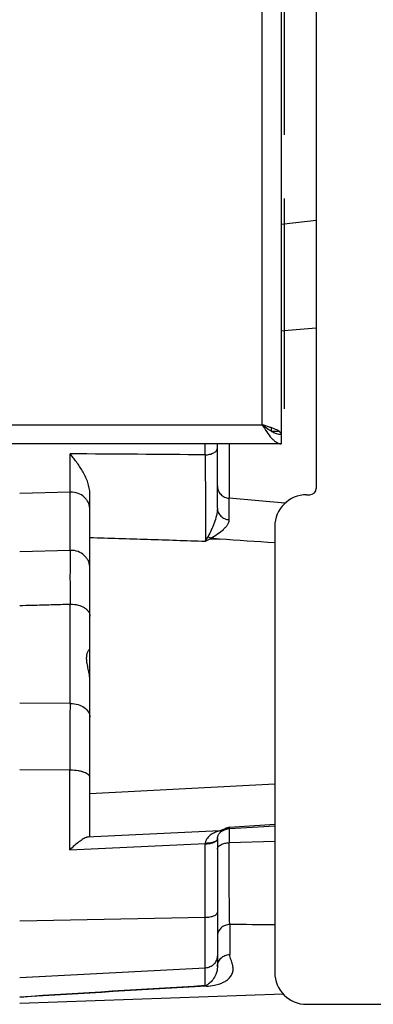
# Model space of a CAD drawing. Extents: x -1404 to 1181, y 8 to 1628.
# Tile 14 of 75: x -429 to -374, y 173 to 328. Entities that reach past the tile are written whole.
import ezdxf

# ---------------------------------------------------------------- set-up
doc = ezdxf.new("R2010")
doc.units = 0
doc.header["$LTSCALE"] = 65.395
doc.layers.add('SG48_1', color=7, linetype='CONTINUOUS')

msp = doc.modelspace()

# ---------------------------------------------------------------- linework, layer by layer
at = {"layer": 'SG48_1', "color": 6, "linetype": 'CONTINUOUS'}
for p, q in [((-388.41, 424.99), (-388.41, 260.99)), ((-382.91, 337.22), (-382.91, 253.99)), ((-389.91, 262.93), (-389.91, 263.49)), ((-388.41, 260.99), (-523.41, 260.99)), ((-398.41, 250.89), (-398.41, 260.99)), ((-418.41, 199.46), (-418.41, 253.16)), ((-389.41, 247.99), (-389.41, 177.99)), ((-398.41, 198.97), (-398.4, 199.05)), ((-398.41, 198.97), (-398.41, 178.89)), ((-388.06, 174.58), (-429.41, 173.13)), ((-384.41, 172.99), (-321.91, 172.99))]:
    msp.add_line(p, q, dxfattribs=at)
at = {"layer": 'SG48_1', "color": 9, "linetype": 'CONTINUOUS'}
for p, q in [((-391.41, 263.99), (-391.41, 421.99)), ((-388.41, 295.46), (-387.91, 295.52)), ((-387.91, 295.52), (-382.91, 296.11)), ((-388.41, 278.74), (-387.91, 278.78)), ((-387.91, 278.78), (-382.91, 279.19)), ((-520.41, 263.99), (-391.41, 263.99)), ((-400.34, 259.26), (-400.34, 260.99)), ((-396.58, 260.99), (-396.58, 252.43)), ((-421.51, 244.26), (-421.51, 259.41)), ((-421.51, 253.41), (-429.41, 253.16)), ((-387.82, 251.65), (-396.58, 252.43)), ((-421.51, 244.26), (-429.41, 244.04)), ((-421.51, 220.22), (-421.51, 235.82)), ((-421.51, 220.22), (-429.41, 220.25)), ((-421.56, 209.73), (-429.41, 209.8)), ((-421.56, 197.23), (-421.56, 209.73)), ((-389.41, 207.57), (-418.41, 206.06)), ((-396.51, 200.81), (-389.41, 201.25)), ((-398.04, 200.22), (-418.86, 199.21)), ((-396.58, 200.79), (-396.58, 200.76)), ((-396.58, 200.59), (-396.58, 198.36)), ((-421.56, 197.23), (-400.3, 198.26)), ((-400.3, 175.92), (-400.3, 198.19)), ((-398.4, 199.05), (-398.4, 199.05)), ((-389.41, 198.57), (-396.58, 198.36)), ((-429.41, 186.09), (-400.3, 186.66)), ((-396.48, 185.52), (-396.48, 180.82)), ((-400.3, 178.69), (-429.41, 177.16))]:
    msp.add_line(p, q, dxfattribs=at)
at = {"layer": 'SG48_1', "color": 2, "linetype": 'CONTINUOUS'}
for p, q in [((-387.91, 336.49), (-387.91, 309.49)), ((-387.91, 299.49), (-387.91, 266.49)), ((-389.91, 262.99), (-388.81, 262.99)), ((-384.41, 252.99), (-383.91, 252.99)), ((-399.53, 246.09), (-398.08, 246.02)), ((-398.1, 246.02), (-399.41, 246.16)), ((-398.08, 246.02), (-398.1, 246.02)), ((-398.08, 246.02), (-398.1, 246.02)), ((-397.19, 200.56), (-397.43, 200.46)), ((-397.39, 200.35), (-397.28, 200.4)), ((-397.19, 200.56), (-397.3, 200.51)), ((-397.28, 200.4), (-397.15, 200.45)), ((-396.64, 200.72), (-396.63, 200.73)), ((-396.64, 200.72), (-396.63, 200.73)), ((-398.41, 198.97), (-398.41, 198.97))]:
    msp.add_line(p, q, dxfattribs=at)
at = {"layer": 'SG48_1', "color": 6, "linetype": 'CONTINUOUS'}
for points in [[(-396.53, 200.59), (-394.73, 200.7), (-391.99, 200.87), (-389.41, 201.03)], [(-398.4, 199.05), (-398.39, 199.13), (-398.38, 199.22), (-398.36, 199.3), (-398.34, 199.38), (-398.31, 199.46), (-398.28, 199.55), (-398.24, 199.63), (-398.19, 199.71), (-398.13, 199.79), (-398.06, 199.88), (-397.98, 199.97), (-397.89, 200.05), (-397.81, 200.12), (-397.73, 200.17), (-397.67, 200.21), (-397.61, 200.24), (-397.56, 200.27), (-397.51, 200.29), (-397.47, 200.31), (-397.44, 200.33), (-397.41, 200.34), (-397.39, 200.35)], [(-397.15, 200.45), (-397.08, 200.47), (-396.96, 200.51), (-396.83, 200.55), (-396.7, 200.57), (-396.57, 200.58), (-396.53, 200.59)]]:
    msp.add_lwpolyline(points, dxfattribs=at)
for centre, radius, start, end in [((-460, 228.1), 49.61, 38.9371, 39.1291), ((-384.41, 247.99), 5, 90, 180), ((-384.41, 177.99), 5, 180, 270)]:
    msp.add_arc(centre, radius, start, end, dxfattribs=at)
at = {"layer": 'SG48_1', "color": 2, "linetype": 'CONTINUOUS'}
for centre, radius, start, end in [((-383.91, 253.99), 1, 270.0003, 359.9997), ((-416.78, 255.72), 19.31, 328.5917, 330.8623), ((-368.46, 189.6), 64.47, 118.8096, 119.5952), ((-404.67, 248.97), 5.45, 330.859, 332.1862), ((-398.43, 248.29), 2.34, 232.5392, 234.7296), ((-398.65, 247.9), 1.9, 244.1429, 246.4895), ((-382.28, 161.43), 41.87, 111.2215, 112.115), ((-398.06, 201.99), 1.77, 270.5544, 292.115), ((-363.65, 113.09), 93.68, 110.5378, 110.9807), ((-398.4, 203.33), 3.15, 304.2297, 306.8884), ((-400.32, 203.5), 5.24, 270.176, 271.6738), ((-396.47, 198.19), 3.83, 178.9254, 179.9727), ((-400.4, 203.47), 5.28, 271.1234, 272.6151), ((-396.72, 198.94), 1.69, 178.8565, 179.9982)]:
    msp.add_arc(centre, radius, start, end, dxfattribs=at)
at = {"layer": 'SG48_1', "color": 9, "linetype": 'CONTINUOUS'}
for centre, radius, start, end in [((-421.41, 250.13), 3.28, 90, 91.8271), ((-421.41, 240.98), 3.28, 90, 91.8271), ((3028.23, 240.04), 3449.75, 179.9299, 180.0701), ((-421.41, 231.08), 4.75, 89.999, 91.2633), ((2560.29, 200.1), 2981.87, 179.61346, 179.81498), ((-421.41, 216.07), 4.14, 90.0003, 91.4477), ((-421.41, 201.71), 8.02, 90.0009, 91.1231), ((-396.68, 198.56), 1.94, 115.6666, 116.0776), ((-396.65, 198.49), 2.01, 108.0964, 115.6727), ((-398.96, 198.19), 1.34, 174.7223, 176.9066), ((-396.74, 198.94), 1.67, 177.4504, 178.8818), ((-396.8, 198.94), 1.61, 175.6398, 176.1089), ((-396.82, 198.94), 1.59, 176.2236, 177.4392), ((7.11, -6648.94), 6837.01, 93.416208, 93.660578), ((17.25, -6985.28), 7173.28, 93.335675, 93.569964)]:
    msp.add_arc(centre, radius, start, end, dxfattribs=at)
at = {"layer": 'SG48_1', "color": 6, "linetype": 'CONTINUOUS'}
msp.add_ellipse((-421.41, 199.3), major_axis=(3, 0.17), ratio=0.138903, start_param=-0.567989, end_param=-0.007869, dxfattribs=at)
at = {"layer": 'SG48_1', "color": 2, "linetype": 'CONTINUOUS'}
for points, knots in [([(-391.41, 263.99), (-391.16, 263.8), (-390.68, 263.42), (-389.94, 262.93), (-389.19, 262.58), (-388.66, 262.49), (-388.41, 262.49)], [0, 0, 0, 0, 0.276594, 0.538423, 0.777823, 1, 1, 1, 1]), ([(-388.41, 262.49), (-388.41, 262.56), (-388.46, 262.71), (-388.65, 262.89), (-388.93, 263.08), (-389.31, 263.26), (-389.76, 263.44), (-390.46, 263.69), (-391.02, 263.87), (-391.41, 263.99)], [0, 0, 0, 0, 0.05681, 0.130246, 0.227172, 0.348097, 0.490512, 0.650232, 1, 1, 1, 1]), ([(-391.41, 263.99), (-391.18, 263.85), (-390.77, 263.59), (-390.38, 263.29), (-390.22, 263.12)], [0, 0, 0, 0, 0.536952, 1, 1, 1, 1]), ([(-399.48, 246.19), (-399.51, 246.21), (-399.61, 246.26), (-399.71, 246.32), (-399.78, 246.37)], [0, 0, 0, 0, 0.239073, 1, 1, 1, 1]), ([(-397.15, 200.45), (-397.1, 200.46), (-396.93, 200.54), (-396.76, 200.64), (-396.64, 200.72)], [0, 0, 0, 0, 0.235403, 1, 1, 1, 1]), ([(-400.16, 198.19), (-399.95, 198.2), (-399.56, 198.24), (-399.1, 198.36), (-398.8, 198.49), (-398.59, 198.61), (-398.46, 198.74), (-398.42, 198.83)], [0, 0, 0, 0, 0.328346, 0.616005, 0.737511, 0.841796, 1, 1, 1, 1]), ([(-398.45, 198.82), (-398.5, 198.73), (-398.7, 198.57), (-399.1, 198.41), (-399.6, 198.3), (-399.97, 198.27), (-400.16, 198.26)], [0, 0, 0, 0, 0.163645, 0.399198, 0.690906, 1, 1, 1, 1]), ([(-398.41, 198.97), (-398.41, 198.94), (-398.41, 198.91), (-398.42, 198.88), (-398.43, 198.87)], [0, 0, 0, 0, 0.739124, 1, 1, 1, 1])]:
    msp.add_open_spline(points, degree=3, knots=knots, dxfattribs=at)
at = {"layer": 'SG48_1', "color": 6, "linetype": 'CONTINUOUS'}
for points, knots in [([(-391.41, 263.99), (-391.16, 263.61), (-390.7, 262.88), (-390.08, 262.03), (-389.55, 261.5), (-389.18, 261.22), (-388.8, 261.04), (-388.53, 260.99), (-388.41, 260.99)], [0, 0, 0, 0, 0.312601, 0.592696, 0.71328, 0.819587, 0.913511, 1, 1, 1, 1]), ([(-418.41, 253.16), (-418.41, 253.75), (-418.66, 254.93), (-419.41, 256.52), (-420.36, 257.96), (-421.06, 258.85), (-421.41, 259.29)], [0, 0, 0, 0, 0.256026, 0.510804, 0.75958, 1, 1, 1, 1]), ([(-418.41, 223.8), (-418.41, 224.11), (-418.47, 224.72), (-418.65, 225.61), (-418.83, 226.44), (-418.93, 227.2), (-418.9, 227.76), (-418.81, 228.13), (-418.73, 228.34), (-418.64, 228.51), (-418.55, 228.63), (-418.48, 228.71), (-418.44, 228.74), (-418.42, 228.74), (-418.42, 228.74)], [0, 0, 0, 0, 0.181118, 0.360383, 0.529611, 0.680291, 0.80519, 0.857202, 0.902081, 0.939532, 0.968954, 0.989392, 0.995944, 1, 1, 1, 1]), ([(-418.86, 199.21), (-418.96, 199.19), (-419.15, 199.11), (-419.58, 198.88), (-420.15, 198.48), (-420.86, 197.9), (-421.33, 197.47), (-421.56, 197.23)], [0, 0, 0, 0, 0.085974, 0.188392, 0.429788, 0.704511, 1, 1, 1, 1])]:
    msp.add_open_spline(points, degree=3, knots=knots, dxfattribs=at)
at = {"layer": 'SG48_1', "color": 9, "linetype": 'CONTINUOUS'}
for points, knots in [([(-400.34, 259.26), (-400.1, 259.26), (-399.73, 259.3), (-399.28, 259.43), (-398.97, 259.56), (-398.72, 259.73), (-398.54, 259.91), (-398.43, 260.11), (-398.41, 260.25), (-398.41, 260.31)], [0, 0, 0, 0, 0.303124, 0.454073, 0.595162, 0.720624, 0.828529, 0.919869, 1, 1, 1, 1]), ([(-400.34, 259.26), (-400.31, 256.79), (-400.28, 253.15), (-400.28, 248.61), (-400.29, 246.55), (-400.3, 245.65)], [0, 0, 0, 0, 0.544797, 0.803009, 1, 1, 1, 1]), ([(-398.41, 254.38), (-398.41, 254.15), (-398.32, 253.66), (-397.91, 253.02), (-397.3, 252.58), (-396.82, 252.45), (-396.58, 252.43)], [0, 0, 0, 0, 0.239556, 0.497501, 0.757052, 1, 1, 1, 1]), ([(-418.41, 250.67), (-418.41, 250.85), (-418.44, 251.21), (-418.62, 251.73), (-418.9, 252.21), (-419.4, 252.77), (-420.24, 253.28), (-421.02, 253.41), (-421.41, 253.41)], [0, 0, 0, 0, 0.119669, 0.240216, 0.362375, 0.486607, 0.740345, 1, 1, 1, 1]), ([(-396.54, 249.06), (-396.54, 249.41), (-396.55, 250.53), (-396.57, 251.66), (-396.58, 252.43)], [0, 0, 0, 0, 0.30815, 1, 1, 1, 1]), ([(-398.41, 250.89), (-398.41, 250.49), (-398.54, 249.69), (-398.84, 248.74), (-399.13, 247.99), (-399.43, 247.28), (-399.68, 246.76), (-399.86, 246.43)], [0, 0, 0, 0, 0.251727, 0.509121, 0.636422, 0.761261, 1, 1, 1, 1]), ([(-398.41, 250.89), (-398.41, 250.66), (-398.31, 250.19), (-397.89, 249.6), (-397.28, 249.19), (-396.79, 249.08), (-396.54, 249.06)], [0, 0, 0, 0, 0.240183, 0.486045, 0.739977, 1, 1, 1, 1]), ([(-399.41, 246.16), (-399.06, 246.38), (-398.39, 246.81), (-397.61, 247.4), (-397.1, 247.9), (-396.8, 248.27), (-396.59, 248.65), (-396.54, 248.93), (-396.54, 249.06)], [0, 0, 0, 0, 0.295482, 0.567524, 0.691198, 0.804263, 0.906362, 1, 1, 1, 1]), ([(-400.3, 245.65), (-403.32, 245.75), (-409.35, 245.94), (-415.39, 246.13), (-418.41, 246.22)], [0, 0, 0, 0, 0.499999, 1, 1, 1, 1]), ([(-418.41, 241.52), (-418.41, 241.7), (-418.44, 242.06), (-418.62, 242.58), (-418.9, 243.06), (-419.4, 243.62), (-420.24, 244.13), (-421.02, 244.26), (-421.41, 244.26)], [0, 0, 0, 0, 0.119669, 0.240217, 0.362375, 0.486606, 0.740345, 1, 1, 1, 1]), ([(-429.41, 235.6), (-428.75, 235.62), (-427.1, 235.66), (-424.47, 235.74), (-422.5, 235.79), (-421.51, 235.82)], [0, 0, 0, 0, 0.249997, 0.625003, 1, 1, 1, 1]), ([(-421.41, 235.82), (-421.02, 235.82), (-420.28, 235.73), (-419.43, 235.4), (-418.91, 235), (-418.63, 234.67), (-418.45, 234.31), (-418.41, 234.05), (-418.41, 233.93)], [0, 0, 0, 0, 0.298017, 0.570124, 0.691406, 0.801975, 0.903584, 1, 1, 1, 1]), ([(-421.41, 220.22), (-421.02, 220.22), (-420.27, 220.11), (-419.28, 219.66), (-418.69, 219.05), (-418.45, 218.48), (-418.41, 218.19), (-418.41, 218.05)], [0, 0, 0, 0, 0.285035, 0.550722, 0.786355, 0.894913, 1, 1, 1, 1]), ([(-418.41, 208.61), (-418.41, 208.68), (-418.45, 208.85), (-418.64, 209.06), (-418.93, 209.25), (-419.3, 209.42), (-419.75, 209.55), (-420.46, 209.69), (-421.02, 209.73), (-421.41, 209.73)], [0, 0, 0, 0, 0.066629, 0.146358, 0.245857, 0.366393, 0.506178, 0.661643, 1, 1, 1, 1]), ([(-398.04, 200.22), (-398.26, 200.16), (-398.72, 200.01), (-399.28, 199.72), (-399.7, 199.4), (-399.99, 199.1), (-400.21, 198.74), (-400.28, 198.46), (-400.3, 198.31)], [0, 0, 0, 0, 0.215372, 0.465232, 0.594093, 0.725211, 0.859749, 1, 1, 1, 1]), ([(-396.53, 200.59), (-396.53, 200.59), (-396.53, 200.59), (-396.52, 200.6), (-396.52, 200.62), (-396.52, 200.66), (-396.51, 200.72), (-396.51, 200.78), (-396.51, 200.81)], [0, 0, 0, 0, 0.018698, 0.066602, 0.145055, 0.254282, 0.565322, 1, 1, 1, 1]), ([(-398.41, 197.35), (-398.41, 197.41), (-398.38, 197.54), (-398.28, 197.73), (-398.1, 197.9), (-397.77, 198.12), (-397.26, 198.29), (-396.81, 198.35), (-396.58, 198.36)], [0, 0, 0, 0, 0.080027, 0.171082, 0.278571, 0.40356, 0.694435, 1, 1, 1, 1]), ([(-396.48, 185.52), (-396.51, 187.24), (-396.55, 191.51), (-396.57, 195.79), (-396.58, 198.36)], [0, 0, 0, 0, 0.399855, 1, 1, 1, 1]), ([(-400.3, 186.66), (-400.06, 186.66), (-399.7, 186.69), (-399.25, 186.79), (-398.97, 186.88), (-398.73, 186.99), (-398.55, 187.11), (-398.44, 187.25), (-398.41, 187.36), (-398.41, 187.41)], [0, 0, 0, 0, 0.340022, 0.494986, 0.633914, 0.753629, 0.852685, 0.9326, 1, 1, 1, 1]), ([(-396.48, 185.52), (-396.72, 185.52), (-397.22, 185.41), (-397.77, 185.06), (-398.1, 184.67), (-398.33, 184.25), (-398.41, 183.89), (-398.41, 183.66)], [0, 0, 0, 0, 0.247881, 0.510427, 0.640909, 0.767347, 1, 1, 1, 1]), ([(-398.41, 180.68), (-398.41, 180.43), (-398.5, 179.92), (-398.92, 179.27), (-399.55, 178.82), (-400.05, 178.7), (-400.3, 178.69)], [0, 0, 0, 0, 0.249893, 0.499848, 0.749891, 1, 1, 1, 1]), ([(-400.13, 175.84), (-399.71, 175.86), (-399.13, 175.94), (-398.44, 176.1), (-397.96, 176.24), (-397.47, 176.43), (-396.9, 176.77), (-396.39, 177.22), (-396.02, 177.87), (-395.91, 178.56), (-396, 179.15), (-396.15, 179.63), (-396.29, 180.01), (-396.42, 180.4), (-396.48, 180.68), (-396.48, 180.82)], [0, 0, 0, 0, 0.161263, 0.221526, 0.273205, 0.355539, 0.420537, 0.525804, 0.61497, 0.700561, 0.791795, 0.841254, 0.893155, 0.946503, 1, 1, 1, 1]), ([(-398.41, 178.89), (-398.41, 179.14), (-398.31, 179.64), (-397.88, 180.27), (-397.24, 180.7), (-396.73, 180.81), (-396.48, 180.82)], [0, 0, 0, 0, 0.245519, 0.493641, 0.745463, 1, 1, 1, 1]), ([(-398.41, 178.89), (-398.41, 178.69), (-398.44, 178.28), (-398.66, 177.57), (-399.01, 176.98), (-399.39, 176.54), (-399.65, 176.29), (-399.88, 176.11), (-400.09, 175.98), (-400.22, 175.93), (-400.3, 175.92)], [0, 0, 0, 0, 0.161667, 0.328153, 0.5974, 0.704705, 0.799954, 0.88867, 0.935829, 1, 1, 1, 1]), ([(-400.3, 175.92), (-400.29, 175.92), (-400.22, 175.9), (-400.17, 175.87), (-400.13, 175.84)], [0, 0, 0, 0, 0.230358, 1, 1, 1, 1])]:
    msp.add_open_spline(points, degree=3, knots=knots, dxfattribs=at)
for points in [[(-400.34, 259.26), (-407.39, 259.31), (-414.45, 259.36), (-421.51, 259.41)], [(-389.41, 185.46), (-391.76, 185.48), (-394.12, 185.5), (-396.48, 185.52)]]:
    msp.add_open_spline(points, degree=3, dxfattribs=at)
at = {"layer": 'SG48_1', "color": 6, "linetype": 'CONTINUOUS'}
msp.add_open_spline([(-389.41, 245.43), (-392.3, 245.63), (-395.19, 245.82), (-398.08, 246.02)], degree=3, dxfattribs=at)
at = {"layer": 'SG48_1', "color": 2, "linetype": 'CONTINUOUS'}
for points in [[(-398.43, 198.87), (-398.43, 198.85), (-398.44, 198.83), (-398.45, 198.82)], [(-398.42, 198.83), (-398.41, 198.87), (-398.41, 198.9), (-398.41, 198.94)]]:
    msp.add_open_spline(points, degree=3, dxfattribs=at)

doc.saveas('drawing.dxf')
